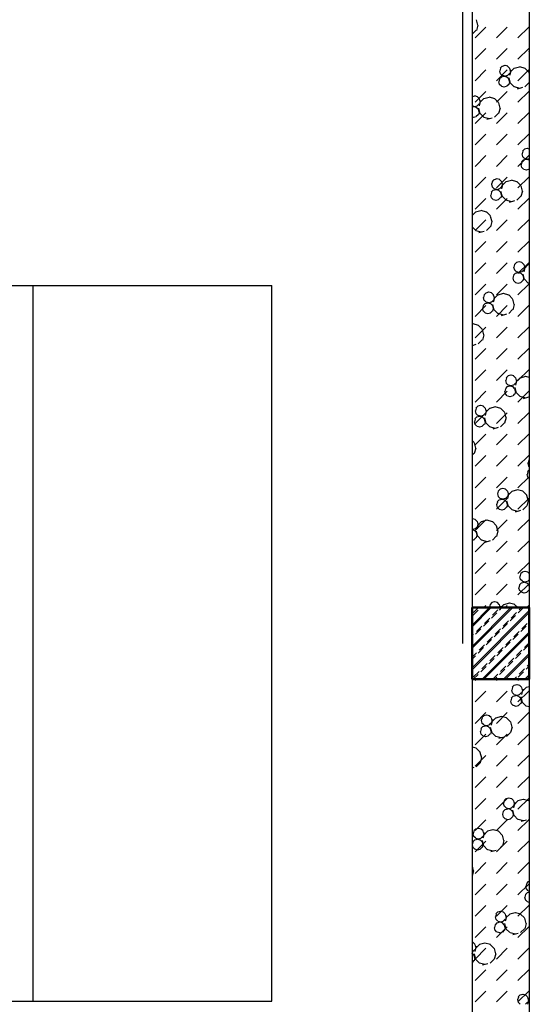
# Model space of a CAD drawing. Header units: millimetres. Extents: x 226749 to 325316, y -44191 to 40236.
# Tile 55 of 164: x 281079 to 283213, y 11267 to 15395. Entities that reach past the tile are written whole.
import ezdxf

# ---------------------------------------------------------------- set-up
doc = ezdxf.new("R2010")
doc.units = ezdxf.units.MM
doc.header["$LTSCALE"] = 100
doc.linetypes.add('DASHDOT', pattern=[25.4, 12.7, -6.35, 0, -6.35])
doc.linetypes.add('HIDDEN', pattern=[9.525, 6.35, -3.175])
doc.layers.add('KG_Building', color=8, linetype='Continuous')
doc.layers.add('KG_BuildingAxis', color=4, linetype='DASHDOT')

msp = doc.modelspace()

# ---------------------------------------------------------------- hatches: boundary and pattern name
at = {"ltscale": 6}
h = msp.add_hatch(dxfattribs=at)
h.set_pattern_fill('ANSI33', color=256, scale=10)
h.set_pattern_definition([(45, (312278.43, 34080), (-44.90128, 44.90128), []), (45, (312323.333, 34080), (-44.90128, 44.90128), [31.75, -15.875])])
h.paths.add_polyline_path([(283213.43, 12930), (282973.43, 12930), (282973.43, 12630), (283213.43, 12630)])

# ---------------------------------------------------------------- linework, layer by layer
for p, q in [((282933.43, 39436.07), (282933.43, 12780)), ((282973.43, 16380), (282973.43, 1660)), ((283213.43, 16140), (283213.43, 1900))]:
    msp.add_line(p, q, dxfattribs=at)
for p, q in [((282973.43, 16380), (282973.43, 1660)), ((283213.43, 16140), (283213.43, 1900)), ((282986.5, 15318.61), (283031.4, 15363.51)), ((282991.02, 15394.2), (282997.05, 15371.7)), ((282997.96, 15371.94), (282991.93, 15349.44)), ((283076.31, 15318.61), (283121.21, 15363.51)), ((283166.11, 15318.61), (283211.01, 15363.51)), ((282991.27, 15350.11), (282974.8, 15333.64)), ((282986.5, 15228.81), (283031.4, 15273.71)), ((283076.31, 15228.81), (283121.21, 15273.71)), ((283166.11, 15228.81), (283211.01, 15273.71)), ((283212.12, 15261.3), (283213.43, 15256.42)), ((283213.43, 15263.01), (283213.04, 15261.54)), ((283092.75, 15191.02), (283089.74, 15179.77)), ((283100.33, 15199.93), (283092.09, 15191.69)), ((283111.33, 15202.03), (283100.08, 15199.01)), ((283123.49, 15199.25), (283112.24, 15202.27)), ((283131.06, 15191.69), (283122.83, 15199.93)), ((283130.81, 15190.78), (283133.83, 15179.53)), ((283150.25, 15191.13), (283133.78, 15174.66)), ((283172.5, 15196.25), (283150, 15190.22)), ((283195.92, 15190.46), (283173.42, 15196.49)), ((283211.72, 15174.66), (283195.25, 15191.13)), ((282986.5, 15139), (283031.4, 15183.91)), ((283076.31, 15139), (283121.21, 15183.91)), ((283096.34, 15154.42), (283088.11, 15146.18)), ((283088.83, 15179.53), (283091.84, 15168.28)), ((283100.33, 15160.96), (283092.09, 15169.19)), ((283107.34, 15156.52), (283096.09, 15153.51)), ((283112.24, 15157.27), (283100.99, 15160.28)), ((283119.51, 15153.75), (283108.26, 15156.76)), ((283122.58, 15160.04), (283111.32, 15157.03)), ((283127.08, 15146.18), (283118.84, 15154.42)), ((283131.06, 15169.19), (283122.83, 15160.95)), ((283127.5, 15151.25), (283133.53, 15128.75)), ((283136.96, 15183.37), (283130.93, 15160.87)), ((283134.74, 15179.77), (283131.73, 15168.52)), ((283166.11, 15139), (283211.01, 15183.91)), ((283211.47, 15173.75), (283213.43, 15166.44)), ((283084.84, 15134.02), (283087.86, 15122.77)), ((283088.77, 15145.51), (283085.76, 15134.26)), ((283096.35, 15115.45), (283088.11, 15123.68)), ((283108.26, 15111.76), (283097.01, 15114.78)), ((283118.59, 15114.54), (283107.34, 15111.52)), ((283127.08, 15123.68), (283118.84, 15115.45)), ((283126.83, 15145.27), (283129.84, 15134.02)), ((283130.76, 15134.26), (283127.74, 15123.01)), ((283150.25, 15113.19), (283133.78, 15129.66)), ((283173.42, 15106.49), (283150.92, 15112.52)), ((283185.62, 15109.76), (283163.12, 15103.73)), ((283211.72, 15129.66), (283195.25, 15113.19)), ((283213.43, 15132.88), (283212.39, 15128.99)), ((282984.05, 15074.75), (282973.43, 15071.91)), ((282996.21, 15071.97), (282984.96, 15074.99)), ((282986.5, 15049.2), (283031.4, 15094.1)), ((283003.78, 15064.41), (282995.55, 15072.65)), ((283045.22, 15068.97), (283022.72, 15062.94)), ((283068.64, 15063.18), (283046.14, 15069.21)), ((283076.31, 15049.2), (283121.21, 15094.1)), ((283166.11, 15049.2), (283211.01, 15094.1)), ((282980.07, 15029.24), (282973.43, 15027.47)), ((282984.96, 15029.99), (282973.71, 15033)), ((282992.23, 15026.47), (282980.98, 15029.48)), ((282995.3, 15032.77), (282984.05, 15029.75)), ((282999.8, 15018.9), (282991.57, 15027.14)), ((283003.78, 15041.91), (282995.55, 15033.68)), ((283000.22, 15023.97), (283006.25, 15001.47)), ((283003.53, 15063.5), (283006.55, 15052.25)), ((283009.68, 15056.09), (283003.65, 15033.59)), ((283007.46, 15052.49), (283004.45, 15041.24)), ((283022.97, 15063.85), (283006.5, 15047.38)), ((283084.45, 15047.38), (283067.97, 15063.85)), ((283084.19, 15046.47), (283090.22, 15023.97)), ((283091.14, 15024.21), (283085.11, 15001.71)), ((282980.98, 14984.48), (282973.43, 14986.5)), ((282991.31, 14987.26), (282980.06, 14984.24)), ((282986.5, 14959.4), (283031.4, 15004.3)), ((282999.8, 14996.4), (282991.56, 14988.17)), ((282999.55, 15017.99), (283002.57, 15006.74)), ((283003.48, 15006.98), (283000.47, 14995.73)), ((283022.97, 14985.91), (283006.5, 15002.38)), ((283046.14, 14979.21), (283023.64, 14985.24)), ((283058.34, 14982.48), (283035.84, 14976.46)), ((283084.45, 15002.38), (283067.97, 14985.91)), ((283076.31, 14959.4), (283121.21, 15004.3)), ((283166.11, 14959.4), (283211.01, 15004.3)), ((282986.5, 14869.6), (283031.4, 14914.5)), ((283076.31, 14869.6), (283121.21, 14914.5)), ((283166.11, 14869.6), (283211.01, 14914.5)), ((282986.5, 14779.79), (283031.4, 14824.7)), ((283076.31, 14779.79), (283121.21, 14824.7)), ((283166.11, 14779.79), (283211.01, 14824.7)), ((283182, 14831.8), (283185.01, 14820.54)), ((283185.93, 14843.29), (283182.91, 14832.03)), ((283193.5, 14852.19), (283185.26, 14843.96)), ((283193.5, 14813.22), (283185.26, 14821.46)), ((283204.5, 14854.3), (283193.25, 14851.28)), ((283213.43, 14852.39), (283205.41, 14854.53)), ((283178.02, 14786.29), (283181.03, 14775.04)), ((283181.95, 14797.78), (283178.93, 14786.53)), ((283189.52, 14806.69), (283181.28, 14798.45)), ((283189.52, 14767.71), (283181.28, 14775.95)), ((283200.52, 14808.79), (283189.27, 14805.78)), ((283205.41, 14809.53), (283194.16, 14812.55)), ((283212.68, 14806.01), (283201.43, 14809.03)), ((283213.43, 14811.69), (283204.5, 14809.3)), ((283213.43, 14805.27), (283212.02, 14806.69)), ((282986.5, 14689.99), (283031.4, 14734.89)), ((283076.31, 14689.99), (283121.21, 14734.89)), ((283166.11, 14689.99), (283211.01, 14734.89)), ((283201.43, 14764.03), (283190.18, 14767.04)), ((283211.77, 14766.8), (283200.52, 14763.79)), ((283213.43, 14769.13), (283212.02, 14767.71)), ((283054.72, 14704.52), (283057.74, 14693.27)), ((283058.65, 14716.01), (283055.64, 14704.76)), ((283066.22, 14724.91), (283057.99, 14716.68)), ((283066.22, 14685.94), (283057.99, 14694.18)), ((283077.22, 14727.02), (283065.97, 14724)), ((283089.39, 14724.24), (283078.14, 14727.26)), ((283096.96, 14716.68), (283088.72, 14724.92)), ((283096.96, 14694.18), (283088.72, 14685.94)), ((283096.71, 14715.77), (283099.72, 14704.52)), ((283102.86, 14708.36), (283096.83, 14685.86)), ((283100.64, 14704.76), (283097.62, 14693.5)), ((283116.15, 14716.12), (283099.68, 14699.65)), ((283138.4, 14721.24), (283115.9, 14715.21)), ((283161.81, 14715.44), (283139.31, 14721.47)), ((283177.62, 14699.65), (283161.15, 14716.12)), ((283177.37, 14698.74), (283183.4, 14676.24)), ((283050.74, 14659.01), (283053.75, 14647.76)), ((283054.67, 14670.5), (283051.65, 14659.25)), ((283062.24, 14679.41), (283054, 14671.17)), ((283073.24, 14681.51), (283061.99, 14678.5)), ((283078.14, 14682.25), (283066.88, 14685.27)), ((283085.4, 14678.73), (283074.15, 14681.75)), ((283088.47, 14685.03), (283077.22, 14682.02)), ((283092.98, 14671.17), (283084.74, 14679.41)), ((283092.73, 14670.26), (283095.74, 14659.01)), ((283093.4, 14676.24), (283099.43, 14653.74)), ((283096.65, 14659.25), (283093.64, 14648)), ((283116.15, 14638.18), (283099.68, 14654.65)), ((283177.62, 14654.65), (283161.15, 14638.18)), ((283184.31, 14676.47), (283178.28, 14653.97)), ((282986.5, 14600.19), (283031.4, 14645.09)), ((283062.24, 14640.44), (283054, 14648.67)), ((283074.15, 14636.75), (283062.9, 14639.76)), ((283084.49, 14639.53), (283073.24, 14636.51)), ((283076.31, 14600.19), (283121.21, 14645.09)), ((283092.98, 14648.67), (283084.74, 14640.44)), ((283139.31, 14631.47), (283116.81, 14637.5)), ((283151.51, 14634.75), (283129.01, 14628.72)), ((283166.11, 14600.19), (283211.01, 14645.09)), ((282988.87, 14588.84), (282973.43, 14573.4)), ((282975.58, 14581.08), (282973.43, 14573.07)), ((283011.12, 14593.96), (282988.62, 14587.93)), ((283034.53, 14588.17), (283012.03, 14594.19)), ((283050.34, 14572.37), (283033.87, 14588.84)), ((283050.09, 14571.46), (283056.12, 14548.96)), ((282986.5, 14510.39), (283031.4, 14555.29)), ((283057.03, 14549.19), (283051, 14526.69)), ((283076.31, 14510.39), (283121.21, 14555.29)), ((283166.11, 14510.39), (283211.01, 14555.29)), ((282988.87, 14510.9), (282973.43, 14526.34)), ((283012.04, 14504.2), (282989.54, 14510.22)), ((283024.23, 14507.47), (283001.73, 14501.44)), ((283050.34, 14527.37), (283033.87, 14510.9)), ((282986.5, 14420.58), (283031.4, 14465.49)), ((283076.31, 14420.58), (283121.21, 14465.49)), ((283166.11, 14420.58), (283211.01, 14465.49)), ((282986.5, 14330.78), (283031.4, 14375.68)), ((283076.31, 14330.78), (283121.21, 14375.68)), ((283151.82, 14368.27), (283148.81, 14357.02)), ((283159.4, 14377.18), (283151.16, 14368.94)), ((283170.4, 14379.28), (283159.15, 14376.27)), ((283166.11, 14330.78), (283211.01, 14375.68)), ((283182.56, 14376.51), (283171.31, 14379.52)), ((283190.13, 14368.95), (283181.9, 14377.18)), ((283189.88, 14368.03), (283192.9, 14356.78)), ((283209.32, 14368.38), (283192.85, 14351.91)), ((283213.43, 14368.64), (283209.07, 14367.47)), ((283147.84, 14322.77), (283144.83, 14311.52)), ((283155.41, 14331.67), (283147.18, 14323.44)), ((283147.9, 14356.78), (283150.91, 14345.53)), ((283159.4, 14338.21), (283151.16, 14346.45)), ((283166.41, 14333.78), (283155.16, 14330.76)), ((283171.31, 14334.52), (283160.06, 14337.54)), ((283178.58, 14331), (283167.33, 14334.02)), ((283181.65, 14337.3), (283170.4, 14334.28)), ((283186.15, 14323.44), (283177.92, 14331.67)), ((283190.13, 14346.44), (283181.9, 14338.21)), ((283185.9, 14322.53), (283188.91, 14311.28)), ((283186.57, 14328.5), (283192.6, 14306)), ((283196.03, 14360.63), (283190, 14338.13)), ((283193.81, 14357.02), (283190.8, 14345.77)), ((282986.5, 14240.98), (283031.4, 14285.88)), ((283076.31, 14240.98), (283121.21, 14285.88)), ((283143.92, 14311.28), (283146.93, 14300.03)), ((283155.42, 14292.7), (283147.18, 14300.94)), ((283167.33, 14289.02), (283156.08, 14292.03)), ((283166.11, 14240.98), (283211.01, 14285.88)), ((283177.66, 14291.79), (283166.41, 14288.78)), ((283186.15, 14300.94), (283177.91, 14292.7)), ((283189.83, 14311.52), (283186.81, 14300.27)), ((283209.32, 14290.44), (283192.85, 14306.91)), ((283213.43, 14288.85), (283209.99, 14289.77)), ((283024.55, 14240.99), (283021.53, 14229.74)), ((283032.12, 14249.9), (283023.88, 14241.67)), ((283043.12, 14252), (283031.87, 14248.99)), ((283055.28, 14249.23), (283044.03, 14252.24)), ((283062.85, 14241.67), (283054.62, 14249.9)), ((283062.6, 14240.76), (283065.62, 14229.5)), ((283082.05, 14241.11), (283065.57, 14224.63)), ((283104.29, 14246.22), (283081.79, 14240.19)), ((283127.71, 14240.43), (283105.21, 14246.46)), ((283143.52, 14224.63), (283127.04, 14241.11)), ((283028.14, 14204.39), (283019.9, 14196.16)), ((283020.62, 14229.5), (283023.63, 14218.25)), ((283032.12, 14210.93), (283023.88, 14219.17)), ((283039.14, 14206.5), (283027.89, 14203.48)), ((283044.03, 14207.24), (283032.78, 14210.26)), ((283051.3, 14203.72), (283040.05, 14206.74)), ((283054.37, 14210.02), (283043.12, 14207)), ((283058.87, 14196.16), (283050.64, 14204.39)), ((283062.85, 14219.17), (283054.62, 14210.93)), ((283059.29, 14201.22), (283065.32, 14178.72)), ((283068.75, 14233.35), (283062.72, 14210.85)), ((283066.53, 14229.74), (283063.52, 14218.49)), ((283143.27, 14223.72), (283149.29, 14201.22)), ((283150.21, 14201.46), (283144.18, 14178.96)), ((282986.5, 14151.18), (283031.4, 14196.08)), ((283016.64, 14184), (283019.65, 14172.75)), ((283020.56, 14195.49), (283017.55, 14184.24)), ((283028.14, 14165.42), (283019.9, 14173.66)), ((283040.05, 14161.74), (283028.8, 14164.75)), ((283050.39, 14164.51), (283039.13, 14161.5)), ((283058.87, 14173.66), (283050.63, 14165.42)), ((283058.62, 14195.25), (283061.64, 14184)), ((283062.55, 14184.24), (283059.54, 14172.99)), ((283082.05, 14163.16), (283065.57, 14179.63)), ((283076.31, 14151.18), (283121.21, 14196.08)), ((283105.21, 14156.46), (283082.71, 14162.49)), ((283117.41, 14159.74), (283094.91, 14153.71)), ((283143.52, 14179.63), (283127.04, 14163.16)), ((283166.11, 14151.18), (283211.01, 14196.08)), ((282977.01, 14118.94), (282973.43, 14117.98)), ((283000.43, 14113.15), (282977.93, 14119.18)), ((282986.5, 14061.37), (283031.4, 14106.28)), ((283016.24, 14097.36), (282999.77, 14113.83)), ((283015.99, 14096.44), (283022.01, 14073.94)), ((283076.31, 14061.37), (283121.21, 14106.28)), ((283166.11, 14061.37), (283211.01, 14106.28)), ((283016.24, 14052.36), (282999.77, 14035.88)), ((283022.93, 14074.18), (283016.9, 14051.68)), ((282990.13, 14032.46), (282973.43, 14027.98)), ((282977.93, 14029.18), (282973.43, 14030.39)), ((282986.5, 13971.57), (283031.4, 14016.47)), ((283076.31, 13971.57), (283121.21, 14016.47)), ((283166.11, 13971.57), (283211.01, 14016.47)), ((282986.5, 13881.77), (283031.4, 13926.67)), ((283076.31, 13881.77), (283121.21, 13926.67)), ((283166.11, 13881.77), (283211.01, 13926.67)), ((283113.79, 13881.77), (283116.81, 13870.52)), ((283117.72, 13893.26), (283114.71, 13882.01)), ((283125.29, 13902.17), (283117.06, 13893.93)), ((283125.29, 13863.2), (283117.06, 13871.43)), ((283136.29, 13904.27), (283125.04, 13901.26)), ((283148.46, 13901.5), (283137.21, 13904.51)), ((283156.03, 13893.93), (283147.79, 13902.17)), ((283156.03, 13871.43), (283147.79, 13863.2)), ((283155.78, 13893.02), (283158.79, 13881.77)), ((283161.93, 13885.61), (283155.9, 13863.11)), ((283159.71, 13882.01), (283156.69, 13870.76)), ((283175.22, 13893.37), (283158.75, 13876.9)), ((283197.47, 13898.49), (283174.97, 13892.46)), ((283213.43, 13894.7), (283198.38, 13898.73)), ((282986.5, 13791.97), (283031.4, 13836.87)), ((283076.31, 13791.97), (283121.21, 13836.87)), ((283109.81, 13836.26), (283112.83, 13825.01)), ((283113.74, 13847.75), (283110.72, 13836.5)), ((283121.31, 13856.66), (283113.07, 13848.43)), ((283132.31, 13858.76), (283121.06, 13855.75)), ((283137.21, 13859.51), (283125.96, 13862.52)), ((283144.47, 13855.99), (283133.22, 13859)), ((283147.54, 13862.29), (283136.29, 13859.27)), ((283152.05, 13848.43), (283143.81, 13856.66)), ((283151.8, 13847.51), (283154.81, 13836.26)), ((283152.47, 13853.49), (283158.5, 13830.99)), ((283155.73, 13836.5), (283152.71, 13825.25)), ((283175.22, 13815.43), (283158.75, 13831.9)), ((283166.11, 13791.97), (283211.01, 13836.87)), ((283121.31, 13817.69), (283113.07, 13825.93)), ((283133.23, 13814), (283121.97, 13817.02)), ((283143.56, 13816.78), (283132.31, 13813.76)), ((283152.05, 13825.93), (283143.81, 13817.69)), ((283198.38, 13808.73), (283175.89, 13814.76)), ((283210.58, 13812), (283188.08, 13805.98)), ((282986.5, 13702.16), (283031.4, 13747.07)), ((282986.51, 13754.49), (282989.53, 13743.24)), ((282990.44, 13765.98), (282987.43, 13754.73)), ((282998.01, 13774.89), (282989.78, 13766.65)), ((282998.01, 13735.92), (282989.78, 13744.15)), ((283009.01, 13776.99), (282997.76, 13773.98)), ((283021.18, 13774.22), (283009.93, 13777.23)), ((283028.75, 13766.65), (283020.51, 13774.89)), ((283028.75, 13744.15), (283020.51, 13735.92)), ((283028.5, 13765.74), (283031.51, 13754.49)), ((283034.65, 13758.34), (283028.62, 13735.84)), ((283032.43, 13754.73), (283029.41, 13743.48)), ((283047.94, 13766.09), (283031.47, 13749.62)), ((283070.19, 13771.21), (283047.69, 13765.18)), ((283093.6, 13765.42), (283071.1, 13771.45)), ((283076.31, 13702.16), (283121.21, 13747.07)), ((283109.41, 13749.62), (283092.94, 13766.09)), ((283109.16, 13748.71), (283115.19, 13726.21)), ((283166.11, 13702.16), (283211.01, 13747.07)), ((282982.53, 13708.99), (282985.55, 13697.74)), ((282986.46, 13720.47), (282983.45, 13709.22)), ((282994.03, 13729.38), (282985.79, 13721.15)), ((283005.03, 13731.49), (282993.78, 13728.47)), ((283009.93, 13732.23), (282998.68, 13735.24)), ((283017.2, 13728.71), (283005.94, 13731.72)), ((283020.26, 13735.01), (283009.01, 13731.99)), ((283024.77, 13721.15), (283016.53, 13729.38)), ((283024.52, 13720.23), (283027.53, 13708.98)), ((283025.19, 13726.21), (283031.22, 13703.71)), ((283028.45, 13709.22), (283025.43, 13697.97)), ((283047.94, 13688.15), (283031.47, 13704.62)), ((283109.41, 13704.62), (283092.94, 13688.15)), ((283116.1, 13726.45), (283110.08, 13703.95)), ((282994.03, 13690.41), (282985.8, 13698.65)), ((283005.95, 13686.72), (282994.7, 13689.74)), ((283016.28, 13689.5), (283005.03, 13686.49)), ((283024.77, 13698.65), (283016.53, 13690.41)), ((283071.11, 13681.45), (283048.61, 13687.48)), ((283083.3, 13684.72), (283060.8, 13678.7)), ((282982.13, 13622.34), (282973.43, 13631.04)), ((282981.88, 13621.43), (282987.91, 13598.93)), ((282986.5, 13612.36), (283031.4, 13657.26)), ((283076.31, 13612.36), (283121.21, 13657.26)), ((283166.11, 13612.36), (283211.01, 13657.26)), ((282988.83, 13599.17), (282982.8, 13576.67)), ((282982.13, 13577.34), (282973.43, 13568.64)), ((282986.5, 13522.56), (283031.4, 13567.46)), ((283076.31, 13522.56), (283121.21, 13567.46)), ((283166.11, 13522.56), (283211.01, 13567.46)), ((283210.9, 13545.53), (283207.88, 13534.28)), ((283213.43, 13549.4), (283210.23, 13546.2)), ((283206.91, 13500.02), (283203.9, 13488.77)), ((283213.43, 13507.88), (283206.25, 13500.69)), ((283206.97, 13534.04), (283209.98, 13522.79)), ((283213.43, 13520.5), (283210.23, 13523.7)), ((282986.5, 13432.76), (283031.4, 13477.66)), ((283076.31, 13432.76), (283121.21, 13477.66)), ((283166.11, 13432.76), (283211.01, 13477.66)), ((283202.99, 13488.53), (283206, 13477.28)), ((283213.43, 13471.01), (283206.25, 13478.19)), ((283083.62, 13418.25), (283080.6, 13407)), ((283091.19, 13427.16), (283082.95, 13418.92)), ((283102.19, 13429.26), (283090.94, 13426.24)), ((283114.35, 13426.48), (283103.1, 13429.5)), ((283121.92, 13418.92), (283113.69, 13427.16)), ((283121.67, 13418.01), (283124.69, 13406.76)), ((283141.12, 13418.36), (283124.64, 13401.89)), ((283163.36, 13423.48), (283140.86, 13417.45)), ((283186.78, 13417.69), (283164.28, 13423.72)), ((283202.59, 13401.89), (283186.12, 13418.36)), ((282986.5, 13342.95), (283031.4, 13387.85)), ((283076.31, 13342.95), (283121.21, 13387.85)), ((283079.63, 13372.74), (283076.62, 13361.49)), ((283087.21, 13381.65), (283078.97, 13373.41)), ((283079.69, 13406.76), (283082.7, 13395.51)), ((283091.19, 13388.19), (283082.95, 13396.42)), ((283098.21, 13383.75), (283086.96, 13380.74)), ((283103.1, 13384.5), (283091.85, 13387.51)), ((283110.37, 13380.98), (283099.12, 13383.99)), ((283113.44, 13387.27), (283102.19, 13384.26)), ((283117.94, 13373.41), (283109.71, 13381.65)), ((283121.92, 13396.42), (283113.69, 13388.18)), ((283118.37, 13378.48), (283124.39, 13355.98)), ((283127.82, 13410.6), (283121.79, 13388.1)), ((283125.6, 13407), (283122.59, 13395.75)), ((283166.11, 13342.95), (283211.01, 13387.85)), ((283202.34, 13400.98), (283208.36, 13378.48)), ((283209.28, 13378.72), (283203.25, 13356.22)), ((283075.71, 13361.25), (283078.72, 13350)), ((283087.21, 13342.68), (283078.97, 13350.91)), ((283099.12, 13338.99), (283087.87, 13342.01)), ((283109.46, 13341.77), (283098.21, 13338.75)), ((283117.94, 13350.91), (283109.71, 13342.68)), ((283117.69, 13372.5), (283120.71, 13361.25)), ((283121.62, 13361.49), (283118.61, 13350.24)), ((283141.12, 13340.42), (283124.64, 13356.89)), ((283164.28, 13333.72), (283141.78, 13339.75)), ((283176.48, 13336.99), (283153.98, 13330.96)), ((283202.59, 13356.89), (283186.12, 13340.42)), ((282974.91, 13301.98), (282973.43, 13301.58)), ((282987.07, 13299.2), (282975.82, 13302.22)), ((282994.64, 13291.64), (282986.41, 13299.88)), ((282986.5, 13253.15), (283031.4, 13298.05)), ((282994.39, 13290.73), (282997.41, 13279.48)), ((283013.84, 13291.08), (282997.37, 13274.61)), ((283036.08, 13296.2), (283013.58, 13290.17)), ((283059.5, 13290.41), (283037, 13296.44)), ((283075.31, 13274.61), (283058.84, 13291.08)), ((283076.31, 13253.15), (283121.21, 13298.05)), ((283166.11, 13253.15), (283211.01, 13298.05)), ((282975.82, 13257.22), (282973.43, 13257.86)), ((282983.09, 13253.7), (282973.43, 13256.29)), ((282986.16, 13259.99), (282974.91, 13256.98)), ((282990.66, 13246.13), (282982.43, 13254.37)), ((282994.64, 13269.14), (282986.41, 13260.9)), ((282991.09, 13251.2), (282997.11, 13228.7)), ((283000.54, 13283.32), (282994.52, 13260.82)), ((282998.32, 13279.72), (282995.31, 13268.47)), ((283075.06, 13273.7), (283081.09, 13251.2)), ((283082, 13251.44), (283075.97, 13228.94)), ((282982.18, 13214.49), (282973.43, 13212.14)), ((282990.66, 13223.63), (282982.43, 13215.4)), ((282986.5, 13163.35), (283031.4, 13208.25)), ((282990.41, 13245.22), (282993.43, 13233.97)), ((282994.34, 13234.21), (282991.33, 13222.96)), ((283013.84, 13213.14), (282997.37, 13229.61)), ((283037, 13206.44), (283014.5, 13212.47)), ((283049.2, 13209.71), (283026.7, 13203.68)), ((283075.31, 13229.61), (283058.84, 13213.14)), ((283076.31, 13163.35), (283121.21, 13208.25)), ((283166.11, 13163.35), (283211.01, 13208.25)), ((282986.5, 13073.55), (283031.4, 13118.45)), ((283076.31, 13073.55), (283121.21, 13118.45)), ((283166.11, 13073.55), (283211.01, 13118.45)), ((283172.86, 13059.02), (283175.88, 13047.77)), ((283176.79, 13070.52), (283173.78, 13059.26)), ((283184.36, 13079.42), (283176.13, 13071.19)), ((283184.36, 13040.45), (283176.13, 13048.69)), ((283195.36, 13081.53), (283184.11, 13078.51)), ((283207.53, 13078.75), (283196.28, 13081.76)), ((283213.43, 13072.85), (283206.86, 13079.42)), ((283213.43, 13047.02), (283206.86, 13040.45)), ((282986.5, 12983.74), (283031.4, 13028.64)), ((283076.31, 12983.74), (283121.21, 13028.64)), ((283166.11, 12983.74), (283211.01, 13028.64)), ((283168.88, 13013.52), (283171.9, 13002.27)), ((283172.81, 13025.01), (283169.79, 13013.76)), ((283180.38, 13033.92), (283172.14, 13025.68)), ((283180.38, 12994.94), (283172.15, 13003.18)), ((283191.38, 13036.02), (283180.13, 13033)), ((283196.28, 13036.76), (283185.03, 13039.78)), ((283203.55, 13033.24), (283192.29, 13036.26)), ((283206.61, 13039.54), (283195.36, 13036.53)), ((283211.12, 13025.68), (283202.88, 13033.92)), ((283211.12, 13003.18), (283202.88, 12994.94)), ((283210.87, 13024.77), (283213.43, 13015.19)), ((283211.54, 13030.75), (283213.43, 13023.68)), ((283213.43, 13008.67), (283211.78, 13002.51)), ((283192.3, 12991.26), (283181.05, 12994.27)), ((283202.63, 12994.03), (283191.38, 12991.02)), ((282973.43, 12849.3), (283054.13, 12930)), ((282973.43, 12759.5), (283143.94, 12930)), ((282976.31, 12897.07), (282998.76, 12919.52)), ((283022.56, 12930), (283031.4, 12938.84)), ((283045.58, 12931.75), (283046.05, 12930)), ((283049.51, 12943.24), (283046.5, 12931.99)), ((283057.08, 12952.14), (283048.85, 12943.91)), ((283068.08, 12954.25), (283056.83, 12951.23)), ((283080.25, 12951.47), (283069, 12954.49)), ((283087.82, 12943.91), (283079.58, 12952.14)), ((283087.57, 12943), (283090.58, 12931.75)), ((283088.56, 12919.52), (283099.04, 12930)), ((283091.5, 12931.99), (283090.97, 12930)), ((283093.72, 12935.59), (283092.22, 12930)), ((283107.01, 12943.35), (283093.66, 12930)), ((283129.26, 12948.46), (283106.76, 12942.44)), ((283112.37, 12930), (283121.21, 12938.84)), ((283152.68, 12942.67), (283130.18, 12948.7)), ((283165.36, 12930), (283152.01, 12943.35)), ((283167.14, 12908.3), (283188.84, 12930)), ((283202.17, 12930), (283211.01, 12938.84)), ((282973.43, 12669.69), (283213.43, 12909.69)), ((283054.88, 12885.85), (283077.33, 12908.3)), ((283133.46, 12874.62), (283155.91, 12897.07)), ((282987.53, 12818.5), (283009.98, 12840.95)), ((283021.21, 12852.17), (283043.66, 12874.62)), ((283099.78, 12840.95), (283122.24, 12863.4)), ((283178.36, 12829.72), (283200.81, 12852.17)), ((283212.04, 12863.4), (283213.43, 12864.79)), ((282973.43, 12804.4), (282976.31, 12807.27)), ((283023.54, 12630), (283213.43, 12819.89)), ((283032.43, 12773.59), (283054.88, 12796.05)), ((283066.11, 12807.27), (283088.56, 12829.72)), ((283144.69, 12796.05), (283167.14, 12818.5)), ((282998.76, 12739.92), (283021.21, 12762.37)), ((283111.01, 12762.37), (283133.46, 12784.82)), ((283189.59, 12751.14), (283212.04, 12773.59)), ((282973.43, 12714.59), (282987.53, 12728.69)), ((283043.66, 12695.02), (283066.11, 12717.47)), ((283077.33, 12728.69), (283099.78, 12751.14)), ((283113.34, 12630), (283213.43, 12730.09)), ((283155.91, 12717.47), (283178.36, 12739.92)), ((283009.98, 12661.34), (283032.43, 12683.79)), ((283088.56, 12650.12), (283111.01, 12672.57)), ((283122.24, 12683.79), (283144.69, 12706.24)), ((283200.81, 12672.57), (283213.43, 12685.19)), ((282978.64, 12630), (282998.76, 12650.12)), ((282986.5, 12624.53), (282991.97, 12630)), ((283068.44, 12630), (283077.33, 12638.89)), ((283076.31, 12624.53), (283081.77, 12630)), ((283166.11, 12624.53), (283171.58, 12630)), ((283167.14, 12638.89), (283189.59, 12661.34)), ((283203.15, 12630), (283213.43, 12640.29)), ((283142.69, 12595.5), (283139.67, 12584.25)), ((283150.26, 12604.41), (283142.02, 12596.17)), ((283161.26, 12606.51), (283150.01, 12603.5)), ((283173.42, 12603.74), (283162.17, 12606.75)), ((283180.99, 12596.18), (283172.76, 12604.41)), ((283180.74, 12595.26), (283183.76, 12584.01)), ((283200.19, 12595.61), (283183.71, 12579.14)), ((283213.43, 12598.32), (283199.93, 12594.7)), ((282986.5, 12534.73), (283031.4, 12579.63)), ((283076.31, 12534.73), (283121.21, 12579.63)), ((283138.71, 12550), (283135.69, 12538.75)), ((283146.28, 12558.9), (283138.04, 12550.67)), ((283138.76, 12584.01), (283141.77, 12572.76)), ((283150.26, 12565.44), (283142.02, 12573.68)), ((283157.28, 12561.01), (283146.03, 12557.99)), ((283162.17, 12561.75), (283150.92, 12564.77)), ((283169.44, 12558.23), (283158.19, 12561.25)), ((283172.51, 12564.53), (283161.26, 12561.51)), ((283166.11, 12534.73), (283211.01, 12579.63)), ((283177.01, 12550.67), (283168.78, 12558.9)), ((283180.99, 12573.67), (283172.76, 12565.44)), ((283176.76, 12549.76), (283179.78, 12538.51)), ((283177.44, 12555.73), (283183.46, 12533.23)), ((283186.89, 12587.86), (283180.87, 12565.36)), ((283184.67, 12584.25), (283181.66, 12573)), ((283134.78, 12538.51), (283137.79, 12527.26)), ((283146.28, 12519.93), (283138.04, 12528.17)), ((283158.19, 12516.25), (283146.94, 12519.26)), ((283168.53, 12519.02), (283157.28, 12516.01)), ((283177.01, 12528.17), (283168.78, 12519.93)), ((283180.69, 12538.75), (283177.68, 12527.5)), ((283200.19, 12517.67), (283183.71, 12534.14)), ((283213.43, 12513.63), (283200.85, 12517)), ((283213.43, 12508.32), (283213.04, 12508.22)), ((282986.5, 12444.93), (283031.4, 12489.83)), ((283015.41, 12468.22), (283012.39, 12456.97)), ((283022.98, 12477.13), (283014.74, 12468.9)), ((283033.98, 12479.23), (283022.73, 12476.22)), ((283046.14, 12476.46), (283034.89, 12479.47)), ((283053.71, 12468.9), (283045.48, 12477.13)), ((283053.46, 12467.98), (283056.48, 12456.73)), ((283072.91, 12468.34), (283056.44, 12451.86)), ((283095.16, 12473.45), (283072.66, 12467.42)), ((283076.31, 12444.93), (283121.21, 12489.83)), ((283118.57, 12467.66), (283096.07, 12473.69)), ((283134.38, 12451.86), (283117.91, 12468.34)), ((283166.11, 12444.93), (283211.01, 12489.83)), ((283019, 12431.62), (283010.76, 12423.39)), ((283011.48, 12456.73), (283014.49, 12445.48)), ((283022.98, 12438.16), (283014.74, 12446.4)), ((283030, 12433.73), (283018.75, 12430.71)), ((283034.89, 12434.47), (283023.64, 12437.49)), ((283042.16, 12430.95), (283030.91, 12433.97)), ((283045.23, 12437.25), (283033.98, 12434.23)), ((283049.73, 12423.39), (283041.5, 12431.62)), ((283053.71, 12446.4), (283045.48, 12438.16)), ((283050.16, 12428.45), (283056.19, 12405.95)), ((283059.62, 12460.58), (283053.59, 12438.08)), ((283057.39, 12456.97), (283054.38, 12445.72)), ((283134.13, 12450.95), (283140.16, 12428.45)), ((283141.07, 12428.69), (283135.04, 12406.19)), ((282986.5, 12355.13), (283031.4, 12400.03)), ((283007.5, 12411.23), (283010.51, 12399.98)), ((283011.43, 12422.72), (283008.41, 12411.47)), ((283019, 12392.65), (283010.76, 12400.89)), ((283030.91, 12388.97), (283019.66, 12391.98)), ((283041.25, 12391.74), (283030, 12388.73)), ((283049.73, 12400.89), (283041.5, 12392.65)), ((283049.48, 12422.48), (283052.5, 12411.23)), ((283053.41, 12411.47), (283050.4, 12400.22)), ((283072.91, 12390.39), (283056.44, 12406.86)), ((283096.07, 12383.69), (283073.57, 12389.72)), ((283076.31, 12355.13), (283121.21, 12400.03)), ((283108.26, 12386.97), (283085.76, 12380.94)), ((283134.38, 12406.86), (283117.91, 12390.39)), ((283166.11, 12355.13), (283211.01, 12400.03)), ((282991.29, 12340.38), (282973.43, 12345.17)), ((283007.1, 12324.58), (282990.63, 12341.06)), ((282986.5, 12265.32), (283031.4, 12310.22)), ((283006.85, 12323.67), (283012.88, 12301.17)), ((283013.79, 12301.41), (283007.76, 12278.91)), ((283076.31, 12265.32), (283121.21, 12310.22)), ((283166.11, 12265.32), (283211.01, 12310.22)), ((282980.99, 12259.69), (282973.43, 12257.66)), ((283007.1, 12279.59), (282990.63, 12263.11)), ((282986.5, 12175.52), (283031.4, 12220.42)), ((283076.31, 12175.52), (283121.21, 12220.42)), ((283166.11, 12175.52), (283211.01, 12220.42)), ((282986.5, 12085.72), (283031.4, 12130.62)), ((283076.31, 12085.72), (283121.21, 12130.62)), ((283104.65, 12109), (283107.67, 12097.75)), ((283108.58, 12120.49), (283105.57, 12109.24)), ((283116.15, 12129.4), (283107.92, 12121.16)), ((283116.15, 12090.43), (283107.92, 12098.66)), ((283127.15, 12131.5), (283115.9, 12128.49)), ((283139.32, 12128.73), (283128.07, 12131.74)), ((283146.89, 12121.16), (283138.65, 12129.4)), ((283146.89, 12098.66), (283138.65, 12090.43)), ((283146.64, 12120.25), (283149.65, 12109)), ((283152.79, 12112.85), (283146.76, 12090.35)), ((283150.57, 12109.24), (283147.55, 12097.99)), ((283166.08, 12120.6), (283149.61, 12104.13)), ((283188.33, 12125.72), (283165.83, 12119.69)), ((283166.11, 12085.72), (283211.01, 12130.62)), ((283211.75, 12119.93), (283189.25, 12125.96)), ((283213.43, 12118.25), (283211.08, 12120.6)), ((283100.67, 12063.49), (283103.69, 12052.24)), ((283104.6, 12074.98), (283101.59, 12063.73)), ((283112.17, 12083.89), (283103.94, 12075.66)), ((283112.17, 12044.92), (283103.94, 12053.16)), ((283123.17, 12085.99), (283111.92, 12082.98)), ((283128.07, 12086.74), (283116.82, 12089.75)), ((283135.34, 12083.22), (283124.09, 12086.23)), ((283138.4, 12089.52), (283127.15, 12086.5)), ((283142.91, 12075.66), (283134.67, 12083.89)), ((283142.91, 12053.16), (283134.67, 12044.92)), ((283142.66, 12074.74), (283145.67, 12063.49)), ((283143.33, 12080.72), (283149.36, 12058.22)), ((283146.59, 12063.73), (283143.57, 12052.48)), ((283166.08, 12042.66), (283149.61, 12059.13)), ((282986.5, 11995.92), (283031.4, 12040.82)), ((283076.31, 11995.92), (283121.21, 12040.82)), ((283124.09, 12041.23), (283112.84, 12044.25)), ((283134.42, 12044.01), (283123.17, 12040.99)), ((283166.11, 11995.92), (283211.01, 12040.82)), ((283189.25, 12035.96), (283166.75, 12041.99)), ((283201.44, 12039.23), (283178.94, 12033.2)), ((283213.43, 12045.01), (283211.08, 12042.66)), ((282977.37, 11981.72), (282980.39, 11970.47)), ((282981.3, 11993.21), (282978.29, 11981.96)), ((282988.87, 12002.12), (282980.64, 11993.88)), ((282988.87, 11963.15), (282980.64, 11971.38)), ((282999.88, 12004.22), (282988.62, 12001.21)), ((283012.04, 12001.45), (283000.79, 12004.46)), ((283019.61, 11993.88), (283011.37, 12002.12)), ((283019.61, 11971.38), (283011.37, 11963.15)), ((283019.36, 11992.97), (283022.37, 11981.72)), ((283025.51, 11985.57), (283019.48, 11963.07)), ((283023.29, 11981.96), (283020.28, 11970.71)), ((283038.8, 11993.32), (283022.33, 11976.85)), ((283061.05, 11998.44), (283038.55, 11992.41)), ((283084.47, 11992.65), (283061.97, 11998.68)), ((283100.27, 11976.85), (283083.8, 11993.32)), ((283100.02, 11975.94), (283106.05, 11953.44)), ((282973.43, 11936.07), (282976.41, 11924.96)), ((282977.32, 11947.7), (282974.31, 11936.45)), ((282984.89, 11956.61), (282976.66, 11948.38)), ((282995.89, 11958.71), (282984.64, 11955.7)), ((282986.5, 11906.11), (283031.4, 11951.01)), ((283000.79, 11959.46), (282989.54, 11962.47)), ((283008.06, 11955.94), (282996.81, 11958.95)), ((283011.12, 11962.24), (282999.87, 11959.22)), ((283015.63, 11948.38), (283007.39, 11956.61)), ((283015.38, 11947.46), (283018.39, 11936.21)), ((283016.05, 11953.44), (283022.08, 11930.94)), ((283019.31, 11936.45), (283016.29, 11925.2)), ((283038.8, 11915.38), (283022.33, 11931.85)), ((283076.31, 11906.11), (283121.21, 11951.01)), ((283100.27, 11931.85), (283083.8, 11915.38)), ((283106.97, 11953.68), (283100.94, 11931.18)), ((283166.11, 11906.11), (283211.01, 11951.01)), ((282984.89, 11917.64), (282976.66, 11925.88)), ((282996.81, 11913.95), (282985.56, 11916.97)), ((283007.14, 11916.73), (282995.89, 11913.71)), ((283015.63, 11925.88), (283007.39, 11917.64)), ((283061.97, 11908.68), (283039.47, 11914.71)), ((283074.16, 11911.95), (283051.66, 11905.92)), ((282973.43, 11846.09), (282978.77, 11826.16)), ((282986.5, 11816.31), (283031.4, 11861.21)), ((283076.31, 11816.31), (283121.21, 11861.21)), ((283166.11, 11816.31), (283211.01, 11861.21)), ((282979.69, 11826.4), (282973.66, 11803.9)), ((282986.5, 11726.51), (283031.4, 11771.41)), ((283076.31, 11726.51), (283121.21, 11771.41)), ((283166.11, 11726.51), (283211.01, 11771.41)), ((283201.76, 11772.76), (283198.74, 11761.51)), ((283209.33, 11781.66), (283201.09, 11773.43)), ((283213.43, 11781.92), (283209.08, 11780.75)), ((283197.78, 11727.25), (283194.76, 11716)), ((283205.35, 11736.16), (283197.11, 11727.92)), ((283197.83, 11761.27), (283200.84, 11750.02)), ((283209.33, 11742.69), (283201.09, 11750.93)), ((283213.43, 11737.48), (283205.1, 11735.25)), ((283213.43, 11741.1), (283209.99, 11742.02)), ((282986.5, 11636.7), (283031.4, 11681.61)), ((283076.31, 11636.7), (283121.21, 11681.61)), ((283166.11, 11636.7), (283211.01, 11681.61)), ((283193.85, 11715.76), (283196.86, 11704.51)), ((283205.35, 11697.19), (283197.11, 11705.42)), ((283213.43, 11694.53), (283206.01, 11696.52)), ((283074.48, 11645.48), (283071.46, 11634.23)), ((283082.05, 11654.39), (283073.81, 11646.15)), ((283093.05, 11656.49), (283081.8, 11653.47)), ((283105.21, 11653.71), (283093.96, 11656.73)), ((283112.78, 11646.15), (283104.55, 11654.39)), ((283112.53, 11645.24), (283115.55, 11633.99)), ((283131.98, 11645.59), (283115.51, 11629.12)), ((283154.23, 11650.71), (283131.73, 11644.68)), ((283177.64, 11644.92), (283155.14, 11650.95)), ((283193.45, 11629.12), (283176.98, 11645.59)), ((283070.5, 11599.97), (283067.48, 11588.72)), ((283078.07, 11608.88), (283069.83, 11600.64)), ((283070.55, 11633.99), (283073.56, 11622.74)), ((283082.05, 11615.41), (283073.81, 11623.65)), ((283089.07, 11610.98), (283077.82, 11607.97)), ((283093.96, 11611.73), (283082.71, 11614.74)), ((283101.23, 11608.21), (283089.98, 11611.22)), ((283104.3, 11614.5), (283093.05, 11611.49)), ((283108.8, 11600.64), (283100.57, 11608.88)), ((283112.78, 11623.65), (283104.55, 11615.41)), ((283108.55, 11599.73), (283111.57, 11588.48)), ((283109.23, 11605.71), (283115.26, 11583.21)), ((283118.69, 11637.84), (283112.66, 11615.34)), ((283116.46, 11634.23), (283113.45, 11622.98)), ((283193.2, 11628.21), (283199.23, 11605.71)), ((283200.14, 11605.95), (283194.11, 11583.45)), ((282986.5, 11546.9), (283031.4, 11591.8)), ((283066.57, 11588.48), (283069.58, 11577.23)), ((283078.07, 11569.91), (283069.83, 11578.14)), ((283076.31, 11546.9), (283121.21, 11591.8)), ((283089.98, 11566.22), (283078.73, 11569.24)), ((283100.32, 11569), (283089.07, 11565.98)), ((283108.8, 11578.14), (283100.57, 11569.91)), ((283112.48, 11588.72), (283109.47, 11577.47)), ((283131.98, 11567.65), (283115.51, 11584.12)), ((283155.14, 11560.95), (283132.64, 11566.98)), ((283167.33, 11564.22), (283144.83, 11558.19)), ((283166.11, 11546.9), (283211.01, 11591.8)), ((283193.45, 11584.12), (283176.98, 11567.65)), ((282977.93, 11526.43), (282973.43, 11527.64)), ((282985.5, 11518.87), (282977.27, 11527.11)), ((282985.26, 11517.96), (282988.27, 11506.71)), ((283004.7, 11518.31), (282988.23, 11501.84)), ((283026.95, 11523.43), (283004.45, 11517.4)), ((283050.36, 11517.64), (283027.86, 11523.67)), ((283066.17, 11501.84), (283049.7, 11518.31)), ((282977.02, 11487.22), (282973.43, 11486.26)), ((282981.52, 11473.36), (282973.43, 11481.46)), ((282973.95, 11480.93), (282973.43, 11481.07)), ((282985.5, 11496.37), (282977.27, 11488.13)), ((282981.95, 11478.43), (282987.98, 11455.93)), ((282991.41, 11510.56), (282985.38, 11488.06)), ((282989.19, 11506.95), (282986.17, 11495.7)), ((282986.5, 11457.1), (283031.4, 11502)), ((283065.92, 11500.93), (283071.95, 11478.43)), ((283072.86, 11478.67), (283066.83, 11456.17)), ((283076.31, 11457.1), (283121.21, 11502)), ((283166.11, 11457.1), (283211.01, 11502)), ((282981.52, 11450.86), (282973.43, 11442.77)), ((282981.27, 11472.45), (282984.29, 11461.2)), ((282985.2, 11461.44), (282982.19, 11450.19)), ((283004.7, 11440.37), (282988.23, 11456.84)), ((283027.86, 11433.67), (283005.36, 11439.7)), ((283040.05, 11436.94), (283017.55, 11430.91)), ((283066.17, 11456.84), (283049.7, 11440.37)), ((282986.5, 11367.3), (283031.4, 11412.2)), ((283076.31, 11367.3), (283121.21, 11412.2)), ((283166.11, 11367.3), (283211.01, 11412.2)), ((282986.5, 11277.49), (283031.4, 11322.4)), ((283076.31, 11277.49), (283121.21, 11322.4)), ((283166.11, 11277.49), (283211.01, 11322.4)), ((283198.39, 11305.98), (283187.14, 11308.99)), ((283163.72, 11286.25), (283166.74, 11275)), ((283167.65, 11297.74), (283164.64, 11286.49)), ((283175.22, 11306.65), (283166.99, 11298.42)), ((283175.22, 11267.68), (283166.99, 11275.92)), ((283186.22, 11308.75), (283174.97, 11305.74)), ((283205.96, 11298.42), (283197.72, 11306.65)), ((283205.96, 11275.92), (283197.72, 11267.68)), ((283205.71, 11297.51), (283208.72, 11286.25)), ((283211.86, 11290.11), (283205.83, 11267.61)), ((283209.64, 11286.49), (283206.62, 11275.24)), ((283213.43, 11286.14), (283208.68, 11281.39))]:
    msp.add_line(p, q)
at = {"ltscale": 50}
for p, q in [((273134.62, 14280), (282134.62, 14280)), ((281134.62, 11280), (281134.62, 14280)), ((282134.62, 11280), (282134.62, 14280)), ((273134.62, 11280), (282134.62, 11280))]:
    msp.add_line(p, q, dxfattribs=at)
at = {"lineweight": 50}
for p, q in [((282973.43, 12930), (283213.43, 12930)), ((282973.43, 12630), (282973.43, 12930)), ((283213.43, 12930), (283213.43, 12630)), ((283213.43, 12630), (282973.43, 12630))]:
    msp.add_line(p, q, dxfattribs=at)
at = {"ltscale": 6}
msp.add_lwpolyline([(282973.43, 12930), (283213.43, 12930), (283213.43, 12630), (282973.43, 12630), (282973.43, 12930)], dxfattribs=at)
at = {"layer": 'KG_Building', "color": 253, "linetype": 'HIDDEN', "ltscale": 50}
for p, q in [((273134.62, 14280), (282134.62, 14280)), ((281134.62, 11280), (281134.62, 14280)), ((282134.62, 11280), (282134.62, 14280)), ((273134.62, 11280), (282134.62, 11280))]:
    msp.add_line(p, q, dxfattribs=at)
at = {"layer": 'KG_BuildingAxis', "ltscale": 6}
msp.add_line((282933.43, 39436.07), (282933.43, 12780), dxfattribs=at)

doc.saveas('drawing.dxf')
